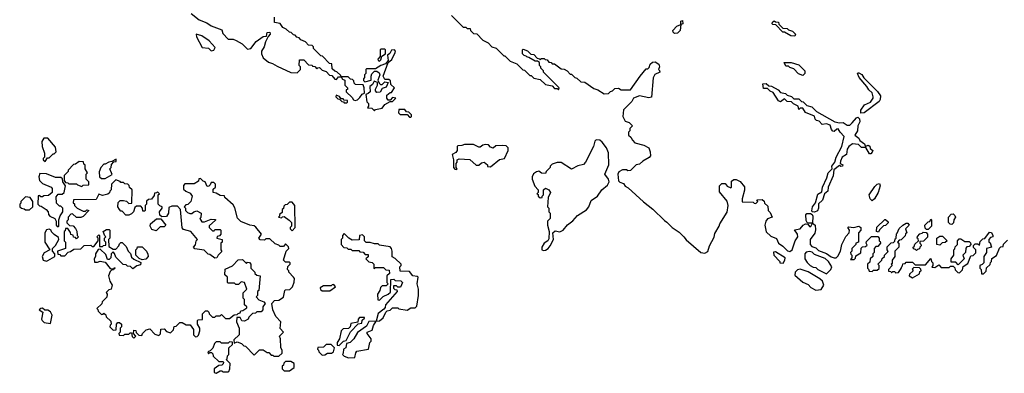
# Model space of a CAD drawing. Extents: x 2737958 to 2903317, y 894217 to 1030017.
# Tile 42 of 123: x 2779760 to 2787297, y 1010910 to 1013617. Entities that reach past the tile are written whole.
import ezdxf

# ---------------------------------------------------------------- set-up
doc = ezdxf.new("R2010")
doc.units = 0

msp = doc.modelspace()

# ---------------------------------------------------------------- linework, layer by layer
at = {"layer": '0CON05XD'}
for points in [[(2781073.8, 1013665), (2781133.3, 1013615), (2781191.7, 1013591.7), (2781225, 1013570), (2781308.3, 1013538.3), (2781315, 1013510), (2781355, 1013467.5), (2781395, 1013467.5), (2781418.3, 1013458.3), (2781463, 1013433), (2781505, 1013390), (2781530, 1013395), (2781570.5, 1013449.5), (2781625, 1013487.5), (2781648.3, 1013491.7), (2781655, 1013517.5), (2781675, 1013520), (2781677.5, 1013505), (2781661.7, 1013488.3), (2781642, 1013448), (2781630.3, 1013409.7), (2781611.2, 1013375), (2781610, 1013355), (2781623.6, 1013323.6), (2781665, 1013292.5), (2781695, 1013282.5), (2781730.7, 1013260.7), (2781835, 1013212.5), (2781885, 1013210), (2781910, 1013235), (2781910, 1013255), (2781900, 1013265), (2781901.7, 1013308.3), (2781935, 1013310), (2781971.7, 1013271.7), (2781998.3, 1013268.3), (2782001.7, 1013261.7), (2782018.3, 1013258.3), (2782035, 1013240), (2782041.7, 1013248.3), (2782055, 1013250), (2782075, 1013230), (2782105, 1013220), (2782131.7, 1013191.7), (2782148.3, 1013188.3), (2782171.7, 1013161.7), (2782185, 1013160)], [(2782185, 1013160), (2782201.7, 1013178.3), (2782220, 1013180), (2782218.3, 1013188.3), (2782188.3, 1013218.3), (2782171.7, 1013221.7), (2782151.7, 1013241.7), (2782148.3, 1013278.3), (2782131.7, 1013281.7), (2782078.3, 1013338.3), (2782065, 1013340), (2782010, 1013395), (2782008.3, 1013408.3), (2781998.3, 1013418.3), (2781971.7, 1013421.7), (2781948.3, 1013448.3), (2781911.7, 1013461.7), (2781898.3, 1013478.3), (2781881.7, 1013481.7), (2781868.3, 1013498.3), (2781855, 1013500), (2781838.3, 1013518.3), (2781825, 1013520), (2781800, 1013545), (2781775, 1013557.5), (2781755, 1013587.5), (2781710, 1013595), (2781710, 1013635)], [(2783065, 1013650), (2783155, 1013560), (2783175, 1013560), (2783185, 1013550), (2783208.3, 1013548.3), (2783210, 1013535), (2783235, 1013510), (2783258.3, 1013508.3), (2783305, 1013460), (2783345, 1013440), (2783375, 1013410), (2783408.3, 1013398.3), (2783465, 1013340), (2783475, 1013340), (2783515, 1013300), (2783565, 1013280), (2783611.7, 1013231.7), (2783625, 1013230), (2783665, 1013190), (2783675, 1013190), (2783695, 1013170), (2783745, 1013160), (2783785, 1013120), (2783835, 1013110), (2783855, 1013090), (2783875, 1013090), (2783885, 1013080), (2783890, 1013095), (2783770, 1013215), (2783770, 1013225), (2783750, 1013245), (2783750, 1013255), (2783740, 1013265), (2783738.3, 1013288.3), (2783725, 1013300), (2783705, 1013300), (2783658.3, 1013328.3), (2783641.7, 1013331.7), (2783638.3, 1013338.3), (2783621.7, 1013341.7), (2783610, 1013355), (2783610, 1013385), (2783615, 1013390), (2783648.3, 1013378.3), (2783671.7, 1013351.7), (2783695, 1013350), (2783721.7, 1013321.7), (2783738.3, 1013318.3), (2783745, 1013310), (2783755, 1013320), (2783775, 1013320), (2783781.7, 1013311.7), (2783798.3, 1013308.3), (2783811.7, 1013291.7), (2783828.3, 1013288.3), (2783835, 1013280), (2783855, 1013280), (2783905, 1013240), (2783927, 1013237), (2783950, 1013225), (2783975, 1013200), (2783985, 1013200), (2784010, 1013175), (2784025, 1013170), (2784055, 1013140), (2784085, 1013137.5), (2784155, 1013090), (2784185, 1013080), (2784235, 1013050), (2784268.3, 1013051.7), (2784281.7, 1013068.3), (2784298.3, 1013071.7), (2784315, 1013090), (2784345, 1013092.5), (2784365, 1013080), (2784435, 1013080), (2784510, 1013185), (2784555, 1013240), (2784568.3, 1013241.7), (2784578.3, 1013251.7), (2784587.5, 1013275), (2784605, 1013292.5), (2784625, 1013293.3), (2784653.3, 1013275), (2784657.5, 1013255), (2784650, 1013235), (2784658.3, 1013228.3), (2784660, 1013215), (2784621.7, 1013198.3), (2784608.3, 1013171.7), (2784597, 1013023), (2784575, 1013017.5), (2784505, 1013033.3), (2784460, 1013015), (2784445, 1012990), (2784383, 1012927), (2784377.5, 1012875), (2784395, 1012840), (2784425, 1012830), (2784450, 1012805), (2784430, 1012785), (2784430, 1012765), (2784420, 1012755), (2784421.7, 1012731.7), (2784438.3, 1012718.3), (2784450, 1012695), (2784470, 1012675), (2784537, 1012657), (2784576.4, 1012636.4), (2784587.5, 1012605), (2784590, 1012575), (2784579.3, 1012560.7), (2784530, 1012535), (2784505, 1012510), (2784480, 1012505), (2784437, 1012463), (2784415, 1012460), (2784405, 1012467.5), (2784375, 1012466.7), (2784347, 1012453), (2784338.8, 1012435), (2784344.2, 1012384.2), (2784353.8, 1012373.8), (2784381.7, 1012361.7), (2784395, 1012343.3), (2784419.1, 1012329.1), (2784535, 1012222), (2784605.6, 1012165.6), (2784695, 1012078.8), (2784715, 1012067.5), (2784755, 1012026.2), (2784809.1, 1011989.1), (2784844.4, 1011954.4), (2784861.7, 1011931.7), (2784974.7, 1011834.7), (2785005, 1011828.5), (2785027.1, 1011842.9), (2785040, 1011885), (2785077.5, 1011952.5), (2785080.5, 1011979.5), (2785113.3, 1012035), (2785118.8, 1012055), (2785175.7, 1012144.3), (2785183.3, 1012195), (2785176.4, 1012226.4), (2785118.3, 1012298.3), (2785117.5, 1012345), (2785135, 1012362.5), (2785161.7, 1012361.7), (2785175, 1012342.5), (2785205, 1012330), (2785210, 1012335), (2785208.3, 1012381.7), (2785227, 1012393), (2785245, 1012393.3), (2785275, 1012377.5), (2785307.7, 1012337.7), (2785308.3, 1012311.7), (2785290, 1012245), (2785291.7, 1012221.7), (2785375, 1012220), (2785381.7, 1012211.7), (2785395, 1012210), (2785410, 1012225), (2785401.7, 1012238.3), (2785445, 1012240), (2785458.3, 1012228.3), (2785461.7, 1012211.7), (2785488.3, 1012188.3), (2785490, 1012155), (2785505, 1012140), (2785520, 1012105), (2785485, 1012092.5), (2785472.5, 1012075), (2785463.8, 1012045), (2785474.1, 1011994.1), (2785509.3, 1011959.3), (2785553, 1011943), (2785570, 1011905), (2785603, 1011883), (2785636.4, 1011846.4), (2785655, 1011843.3), (2785674.1, 1011855.9), (2785696.7, 1011925), (2785716.4, 1011953.6), (2785713.3, 1011975), (2785691.7, 1012008.3), (2785735, 1012016.7), (2785757, 1012043), (2785775, 1012053.8), (2785792.5, 1012052.5), (2785805, 1012032.5), (2785816.4, 1012033.6), (2785830, 1012060), (2785790, 1012060), (2785780.7, 1012080.7), (2785777, 1012123), (2785786.7, 1012133.3), (2785815, 1012133.8), (2785826.2, 1012126.2), (2785832.5, 1012112.5), (2785830, 1012060), (2785850, 1012045), (2785853, 1012007), (2785847, 1011983), (2785810, 1011935), (2785810, 1011895), (2785825, 1011880), (2785855, 1011870), (2785875, 1011850), (2785935, 1011827.5), (2785971.7, 1011801.7), (2785995, 1011793.3), (2786010, 1011795), (2786023.6, 1011806.4), (2786043.3, 1011845), (2786053.8, 1011896.2), (2786083.9, 1011956.1), (2786108.8, 1011985), (2786112.5, 1012005), (2786100, 1012025), (2786105, 1012030), (2786145, 1012026.2), (2786185, 1012037.5), (2786200, 1012025), (2786200, 1012005), (2786180, 1011985), (2786180, 1011915), (2786160, 1011905), (2786160, 1011895), (2786130, 1011865), (2786130, 1011845), (2786120, 1011835), (2786121.7, 1011821.7), (2786130, 1011815), (2786130, 1011795), (2786120, 1011780), (2786148.3, 1011781.7), (2786158.3, 1011791.7), (2786161.7, 1011808.3), (2786198.3, 1011831.7), (2786201.7, 1011868.3), (2786211.7, 1011878.3), (2786235, 1011880), (2786248.3, 1011891.7), (2786240, 1011905), (2786241.7, 1011918.3), (2786281.7, 1011958.3), (2786328.3, 1011958.3), (2786340, 1011945), (2786340, 1011925), (2786348.3, 1011918.3), (2786350, 1011905), (2786328.3, 1011881.7), (2786315, 1011880), (2786300, 1011865), (2786300, 1011835), (2786290, 1011825), (2786290, 1011805), (2786270, 1011785), (2786268.3, 1011761.7), (2786250, 1011745), (2786250, 1011715), (2786258.3, 1011708.3), (2786261.7, 1011691.7), (2786285, 1011690), (2786295, 1011700), (2786325, 1011700), (2786338.3, 1011711.7), (2786340, 1011735), (2786330, 1011745), (2786360, 1011775), (2786361.7, 1011788.3), (2786380, 1011805), (2786380, 1011815), (2786408.3, 1011841.7), (2786400, 1011855), (2786401.7, 1011878.3), (2786431.7, 1011908.3), (2786448.3, 1011911.7), (2786458.3, 1011921.7), (2786461.7, 1011938.3), (2786470, 1011945), (2786471.7, 1011978.3), (2786478.3, 1011981.7), (2786491.7, 1012018.3), (2786520, 1012045)], [(2784771.7, 1013511.7), (2784761.7, 1013521.7), (2784760, 1013535), (2784791.7, 1013568.3), (2784820, 1013580), (2784820, 1013605), (2784835, 1013610), (2784836.1, 1013583.9), (2784820, 1013580), (2784817, 1013533), (2784795, 1013512.5), (2784771.7, 1013511.7)], [(2785695, 1013490), (2785663, 1013493), (2785615, 1013520), (2785601.7, 1013521.7), (2785548.3, 1013578.3), (2785525, 1013580), (2785520, 1013585), (2785521.7, 1013598.3), (2785535, 1013607.5), (2785545, 1013600), (2785568.3, 1013598.3), (2785571.7, 1013581.7), (2785601.7, 1013551.7), (2785635, 1013550), (2785645, 1013540), (2785675, 1013530), (2785700, 1013505), (2785695, 1013490)], [(2781225, 1013377.5), (2781245, 1013382.5), (2781257.5, 1013405), (2781211.2, 1013455), (2781155, 1013493.3), (2781110, 1013505), (2781113.3, 1013485), (2781157.5, 1013405), (2781205, 1013397.5), (2781225, 1013377.5)], [(2782475, 1012920), (2782485, 1012930), (2782535, 1012940), (2782555, 1012967.5), (2782595, 1012990), (2782615, 1012990), (2782640, 1013015), (2782615, 1013020), (2782595, 1013000), (2782581.7, 1013001.7), (2782570, 1013015), (2782571.7, 1013038.3), (2782595, 1013060), (2782605, 1013060), (2782630, 1013095), (2782601.7, 1013121.7), (2782598.3, 1013148.3), (2782585, 1013160), (2782555, 1013160), (2782542.5, 1013185), (2782581.7, 1013288.3), (2782608.8, 1013311.2), (2782634, 1013365), (2782637.5, 1013375), (2782630, 1013385), (2782605.9, 1013384.1), (2782592.3, 1013357.7), (2782576.7, 1013345), (2782580, 1013305), (2782560, 1013280), (2782523.9, 1013266.1), (2782485, 1013240), (2782415, 1013240), (2782410, 1013235), (2782410, 1013205), (2782400, 1013195), (2782400, 1013175), (2782392.5, 1013165), (2782392.5, 1013152.5), (2782401.7, 1013141.7), (2782450, 1013155), (2782450, 1013185), (2782456.7, 1013203.3), (2782475, 1013222.5), (2782495, 1013223.3), (2782510.8, 1013210.8), (2782517.5, 1013195), (2782502.5, 1013155), (2782511.7, 1013131.7), (2782521.7, 1013121.7), (2782535, 1013120), (2782555, 1013140), (2782580, 1013135), (2782565, 1013100), (2782535, 1013090), (2782518.3, 1013061.7), (2782495, 1013060), (2782483, 1013073), (2782482.5, 1013085), (2782500, 1013115), (2782500, 1013135), (2782473.9, 1013146.1), (2782460.5, 1013119.5), (2782441.2, 1013105), (2782442.5, 1013065), (2782428.8, 1013051.2), (2782410, 1013045), (2782418.3, 1012988.3), (2782430, 1012975), (2782430, 1012955), (2782421.7, 1012941.7), (2782455, 1012940), (2782475, 1012920)], [(2782515, 1013300), (2782525, 1013310), (2782531.7, 1013338.3), (2782560, 1013355), (2782560, 1013385), (2782555, 1013390), (2782525, 1013390), (2782520, 1013385), (2782520, 1013335), (2782502.5, 1013315), (2782503.6, 1013303.6), (2782515, 1013300)], [(2785755, 1013190), (2785721.7, 1013201.7), (2785685, 1013240), (2785655, 1013250), (2785645, 1013260), (2785625, 1013260), (2785611.7, 1013288.3), (2785665, 1013290), (2785725, 1013270), (2785770, 1013225), (2785770, 1013205), (2785755, 1013190)], [(2782327.5, 1012997.5), (2782345, 1013004), (2782365, 1013021.2), (2782382.3, 1013047.7), (2782400, 1013055), (2782397.5, 1013095), (2782388.3, 1013118.3), (2782331.7, 1013121.7), (2782321.7, 1013131.7), (2782318.3, 1013148.3), (2782308.3, 1013158.3), (2782291.7, 1013161.7), (2782275, 1013180), (2782220, 1013180), (2782231.7, 1013161.7), (2782250, 1013155), (2782250, 1013115), (2782270, 1013095), (2782268.3, 1013081.7), (2782260, 1013080), (2782260, 1013065), (2782305, 1013020), (2782315, 1013002.5), (2782327.5, 1012997.5)], [(2786200, 1012900), (2786200, 1012925), (2786227.5, 1012965), (2786272.5, 1012985), (2786293.3, 1013015), (2786293.8, 1013025), (2786285, 1013057.5), (2786259.5, 1013079.5), (2786246.2, 1013106.2), (2786187.5, 1013175), (2786172.5, 1013205), (2786175, 1013210), (2786185, 1013210), (2786205.9, 1013195.9), (2786221.2, 1013171.2), (2786327.8, 1013067.8), (2786348.8, 1013035), (2786346, 1013005), (2786338.3, 1012991.7), (2786225, 1012902.5), (2786200, 1012900)], [(2785845, 1012143.3), (2785826.4, 1012146.4), (2785823.6, 1012153.6), (2785829.4, 1012185), (2785851.2, 1012215), (2785869.2, 1012280.8), (2785901.7, 1012298.3), (2785905.7, 1012335), (2785937.5, 1012405), (2785948, 1012445), (2785980, 1012475), (2785977.5, 1012495), (2786001.2, 1012525), (2786010, 1012565), (2786054, 1012645), (2786071.7, 1012721.7), (2786040, 1012755), (2786025, 1012782.5), (2786015, 1012780), (2785995, 1012760), (2785985, 1012762.5), (2785973.3, 1012775), (2785965, 1012810), (2785935, 1012820), (2785902.5, 1012815), (2785880, 1012840), (2785860, 1012845), (2785850, 1012855), (2785845, 1012877.5), (2785775, 1012907.5), (2785755, 1012940), (2785735, 1012940), (2785725, 1012930), (2785720, 1012955), (2785683, 1012973), (2785668.3, 1012988.3), (2785635, 1012990), (2785615, 1013010), (2785585, 1012987.5), (2785570, 1012995), (2785528.3, 1013058.3), (2785505, 1013070), (2785485, 1013090), (2785455, 1013090), (2785450, 1013125), (2785475, 1013127.5), (2785495, 1013110), (2785515, 1013107.5), (2785565, 1013080), (2785585, 1013060), (2785621.7, 1013051.7), (2785635, 1013040), (2785668.3, 1013028.3), (2785685, 1013010), (2785725, 1013010), (2785745, 1012990), (2785758.3, 1012988.3), (2785785, 1012960), (2785825, 1012950), (2785860, 1012915), (2786000, 1012835), (2786035, 1012827.5), (2786065, 1012830), (2786095, 1012810), (2786115, 1012810), (2786133.6, 1012826.4), (2786165, 1012866.2), (2786175, 1012870), (2786188.3, 1012858.3), (2786191.2, 1012835), (2786176.7, 1012805), (2786172.5, 1012765), (2786153.3, 1012733.3), (2786185, 1012710), (2786191.7, 1012691.7), (2786226.7, 1012666.7), (2786231.7, 1012651.7), (2786245, 1012650), (2786255, 1012657.5), (2786268.3, 1012648.3), (2786271.7, 1012631.7), (2786290, 1012615), (2786287, 1012603), (2786275, 1012590), (2786265, 1012590), (2786238.3, 1012638.3), (2786205, 1012637.5), (2786181.7, 1012661.7), (2786135, 1012667.5), (2786107.5, 1012645), (2786093.3, 1012625), (2786090, 1012585), (2786056.7, 1012565), (2786042.5, 1012535), (2786040, 1012515), (2786060, 1012505), (2786057.5, 1012495), (2786045, 1012492.5), (2786035, 1012500), (2785992.5, 1012467.5), (2785987.9, 1012422.1), (2785950, 1012335), (2785946.7, 1012305), (2785920, 1012285), (2785905.8, 1012234.2), (2785873.8, 1012206.2), (2785874.2, 1012175), (2785866.1, 1012153.9), (2785845, 1012143.3)], [(2782265, 1012980), (2782270, 1012985), (2782268.3, 1012998.3), (2782245, 1013000), (2782235, 1013010), (2782221.7, 1013011.7), (2782208.3, 1013028.3), (2782181.7, 1013038.3), (2782180, 1013025), (2782195, 1013010), (2782208.3, 1013008.3), (2782225, 1012990), (2782238.3, 1012988.3), (2782245, 1012980), (2782265, 1012980)], [(2782755, 1012870), (2782760, 1012875), (2782758.3, 1012888.3), (2782738.3, 1012908.3), (2782721.7, 1012911.7), (2782708.3, 1012928.3), (2782661.7, 1012928.3), (2782660, 1012905), (2782671.7, 1012891.7), (2782725, 1012890), (2782745, 1012870), (2782755, 1012870)], [(2779955, 1012530), (2779971.7, 1012558.3), (2779985, 1012560), (2780015, 1012590), (2780025, 1012590), (2780040, 1012605), (2780035, 1012640), (2779975, 1012710), (2779945, 1012710), (2779930, 1012685), (2779932.5, 1012645), (2779950, 1012595), (2779950, 1012565), (2779940, 1012555), (2779940, 1012545), (2779955, 1012530)], [(2783105, 1012470), (2783110, 1012475), (2783100, 1012485), (2783100, 1012515), (2783110, 1012525), (2783110, 1012545), (2783125, 1012552.5), (2783207, 1012547), (2783255, 1012502.5), (2783275, 1012502.5), (2783295, 1012520), (2783316.4, 1012526.4), (2783340, 1012505), (2783341.7, 1012491.7), (2783365, 1012490), (2783433, 1012547), (2783470, 1012555), (2783500, 1012615), (2783500, 1012635), (2783485, 1012650), (2783455, 1012652.5), (2783405, 1012650), (2783385, 1012632.5), (2783365, 1012640), (2783348.3, 1012658.3), (2783325, 1012662.5), (2783305, 1012657.5), (2783285, 1012640), (2783275, 1012640), (2783235, 1012662.5), (2783165, 1012662.5), (2783145, 1012652.5), (2783115, 1012650), (2783110, 1012645), (2783110, 1012615), (2783099.3, 1012600.7), (2783070, 1012585), (2783080, 1012545), (2783080, 1012485), (2783091.7, 1012471.7), (2783105, 1012470)], [(2783769.3, 1011849.3), (2783785, 1011852), (2783805.6, 1011864.4), (2783822, 1011885), (2783847.5, 1011935), (2783840, 1011985), (2783858.3, 1012001.7), (2783895, 1011992.5), (2783920, 1012005), (2783953.3, 1012046.7), (2783995, 1012076.7), (2784031.2, 1012118.8), (2784099.5, 1012160.5), (2784115.7, 1012184.3), (2784135, 1012232.9), (2784184.4, 1012265.6), (2784215.6, 1012315), (2784259.5, 1012350.5), (2784272, 1012375), (2784268, 1012395), (2784240, 1012435), (2784270, 1012505), (2784267, 1012597), (2784252.5, 1012635), (2784219.3, 1012679.3), (2784200, 1012695), (2784173.6, 1012696.4), (2784163, 1012687), (2784153.6, 1012646.4), (2784092.5, 1012525), (2784075, 1012507.5), (2784033, 1012497), (2783985, 1012472.5), (2783905, 1012522.5), (2783875, 1012522.5), (2783835, 1012510), (2783820, 1012495), (2783820, 1012485), (2783790, 1012455), (2783785, 1012440), (2783755, 1012442.5), (2783735, 1012457.5), (2783715, 1012452.5), (2783694.2, 1012435.8), (2783683.3, 1012415), (2783682.5, 1012395), (2783702.5, 1012342.5), (2783730, 1012315), (2783730, 1012295), (2783720, 1012285), (2783728.3, 1012278.3), (2783730, 1012265), (2783745, 1012252.5), (2783760, 1012255), (2783760, 1012265), (2783770, 1012275), (2783770, 1012315), (2783785, 1012327.5), (2783810, 1012315), (2783822.5, 1012295), (2783806.7, 1012255), (2783800, 1012185), (2783810, 1012175), (2783810, 1012145), (2783820, 1012135), (2783820, 1012095), (2783800, 1012075), (2783800, 1012045), (2783812.5, 1011995), (2783811.7, 1011938.3), (2783802.5, 1011925), (2783774.1, 1011905.9), (2783756.7, 1011875), (2783757.5, 1011855), (2783769.3, 1011849.3)], [(2780235, 1012340), (2780245, 1012350), (2780288.3, 1012351.7), (2780290, 1012375), (2780270, 1012395), (2780270, 1012435), (2780280, 1012445), (2780260, 1012475), (2780260, 1012505), (2780251.7, 1012511.7), (2780248.3, 1012528.3), (2780215, 1012530), (2780188.3, 1012511.7), (2780171.7, 1012508.3), (2780130, 1012465), (2780130, 1012455), (2780100, 1012425), (2780100, 1012385), (2780111.7, 1012371.7), (2780128.3, 1012368.3), (2780135, 1012360), (2780195, 1012360), (2780201.7, 1012351.7), (2780235, 1012340)], [(2780415, 1012400), (2780468.3, 1012431.7), (2780450, 1012475), (2780460, 1012485), (2780461.7, 1012508.3), (2780481.7, 1012528.3), (2780498.3, 1012531.7), (2780498.3, 1012548.3), (2780465, 1012530), (2780443, 1012527), (2780415, 1012510), (2780405, 1012510), (2780380, 1012485), (2780368.3, 1012451.7), (2780370, 1012415), (2780385, 1012400), (2780415, 1012400)], [(2780055, 1012030), (2780060, 1012035), (2780060, 1012085), (2780070, 1012115), (2780090, 1012145), (2780090, 1012175), (2780075, 1012190), (2780065, 1012190), (2780043, 1012213), (2780038.3, 1012261.7), (2780055, 1012280), (2780085, 1012280), (2780100, 1012295), (2780110, 1012345), (2780090, 1012375), (2780088.3, 1012398.3), (2780075, 1012410), (2780035, 1012407.5), (2779965, 1012437.5), (2779915, 1012440), (2779907.5, 1012415), (2779912.5, 1012385), (2779935, 1012362.5), (2780000, 1012335), (2780007.5, 1012325), (2780007.5, 1012295), (2779979.3, 1012270.7), (2779945, 1012267.5), (2779935, 1012260), (2779921.7, 1012261.7), (2779915, 1012270), (2779901.7, 1012268.3), (2779900, 1012205), (2779911.7, 1012191.7), (2779925, 1012190), (2779963, 1012163), (2779977, 1012147), (2779980, 1012125), (2779991.7, 1012111.7), (2780030, 1012095), (2780040, 1012075), (2780040, 1012045), (2780055, 1012030)], [(2781745, 1011040), (2781770, 1011065), (2781770, 1011085), (2781758.3, 1011108.3), (2781757.5, 1011175), (2781750, 1011195), (2781780, 1011225), (2781753, 1011253), (2781760, 1011305), (2781720, 1011345), (2781697.5, 1011395), (2781690, 1011445), (2781711.7, 1011468.3), (2781745, 1011470), (2781778.3, 1011491.7), (2781790, 1011545), (2781795, 1011550), (2781828.3, 1011551.7), (2781848.3, 1011571.7), (2781861.7, 1011608.3), (2781862.5, 1011635), (2781857, 1011647), (2781820, 1011685), (2781820, 1011695), (2781810, 1011705), (2781813, 1011727), (2781830, 1011745), (2781830, 1011755), (2781825, 1011760), (2781795, 1011760), (2781780, 1011775), (2781800, 1011845), (2781820, 1011865), (2781818.3, 1011878.3), (2781795, 1011900), (2781778.3, 1011881.7), (2781755, 1011880), (2781745, 1011890), (2781715, 1011900), (2781675, 1011940), (2781645, 1011940), (2781635, 1011930), (2781601.7, 1011931.7), (2781590, 1011945), (2781610, 1011975), (2781568.3, 1012028.3), (2781555, 1012040), (2781523, 1012043), (2781451.7, 1012071.7), (2781428.3, 1012098.3), (2781407, 1012177), (2781395, 1012200), (2781330, 1012255), (2781328.3, 1012268.3), (2781295, 1012270), (2781265, 1012290), (2781240, 1012295), (2781241.7, 1012318.3), (2781260, 1012335), (2781258.3, 1012358.3), (2781245, 1012370), (2781225, 1012370), (2781218.3, 1012351.7), (2781208.3, 1012341.7), (2781195, 1012340), (2781180, 1012375), (2781165, 1012380), (2781145, 1012400), (2781131.7, 1012398.3), (2781128.3, 1012381.7), (2781095, 1012360), (2781025, 1012360), (2781013, 1012347), (2781015, 1012320), (2781033, 1012303), (2781065, 1012290), (2781080, 1012265), (2781070, 1012225), (2781048.3, 1012201.7), (2781031.7, 1012198.3), (2781020, 1012185), (2781030, 1012175), (2781030, 1012155), (2781045, 1012140), (2781063, 1012133), (2781077, 1012133), (2781093, 1012147), (2781115, 1012152.5), (2781150, 1012135), (2781147, 1012103), (2781140, 1012095), (2781155, 1012070), (2781175, 1012070), (2781225, 1012090), (2781258.3, 1012088.3), (2781258.3, 1012081.7), (2781211.7, 1012038.3), (2781210, 1012025), (2781220, 1012015), (2781235, 1012000), (2781248.3, 1012001.7), (2781255, 1012010), (2781295, 1012010), (2781300, 1012005), (2781300, 1011975), (2781288.3, 1011961.7), (2781271.7, 1011958.3), (2781270, 1011945), (2781310, 1011935), (2781310, 1011915), (2781300, 1011905), (2781300, 1011855), (2781308.3, 1011841.7), (2781280, 1011815), (2781270, 1011795), (2781255, 1011792.5), (2781215, 1011820), (2781201.7, 1011821.7), (2781171.7, 1011851.7), (2781101.7, 1011861.7), (2781090, 1011875), (2781107, 1011893), (2781110, 1011925), (2781120, 1011935), (2781070, 1011995), (2781015, 1012010), (2781003, 1012023), (2780990, 1012165), (2780968.3, 1012188.3), (2780925, 1012190), (2780901.7, 1012178.3), (2780900, 1012135), (2780885, 1012110), (2780848.3, 1012108.3), (2780831.7, 1012121.7), (2780830, 1012145), (2780850, 1012175), (2780850, 1012185), (2780831.7, 1012191.7), (2780820, 1012205), (2780820, 1012275), (2780830, 1012285), (2780815, 1012300), (2780808.3, 1012291.7), (2780791.7, 1012288.3), (2780788.3, 1012271.7), (2780768.3, 1012241.7), (2780745, 1012240), (2780731.7, 1012228.3), (2780730, 1012205), (2780720, 1012195), (2780720, 1012155), (2780715, 1012150), (2780701.7, 1012151.7), (2780700, 1012175), (2780688.3, 1012188.3), (2780655, 1012190), (2780641.7, 1012178.3), (2780630, 1012145), (2780615, 1012130), (2780595, 1012120), (2780571.7, 1012121.7), (2780545, 1012150), (2780535, 1012150), (2780523, 1012163), (2780512.5, 1012185), (2780513, 1012217), (2780528.3, 1012231.7), (2780555, 1012232.5), (2780577, 1012227), (2780595, 1012210), (2780618.3, 1012211.7), (2780620, 1012315), (2780601.7, 1012331.7), (2780598.3, 1012348.3), (2780588.3, 1012358.3), (2780565, 1012360), (2780555, 1012370), (2780535, 1012370), (2780528.3, 1012378.3), (2780495, 1012390), (2780461.7, 1012358.3), (2780460, 1012315), (2780450, 1012305), (2780448.3, 1012291.7), (2780435, 1012280), (2780395, 1012270), (2780365, 1012280), (2780345, 1012240), (2780171.7, 1012238.3), (2780170, 1012215), (2780178.3, 1012208.3), (2780180, 1012195), (2780200, 1012175), (2780245, 1012150), (2780265, 1012150), (2780275, 1012160), (2780290, 1012155), (2780245, 1012110), (2780227, 1012103), (2780195, 1012102.5), (2780165, 1012130), (2780151.7, 1012128.3), (2780130, 1012105), (2780130, 1012085), (2780120, 1012075), (2780121.7, 1012061.7), (2780141.7, 1012041.7), (2780168.3, 1012038.3), (2780188.3, 1012018.3), (2780197, 1011997), (2780200, 1011965), (2780210, 1011955), (2780195, 1011940), (2780188.3, 1011948.3), (2780171.7, 1011951.7), (2780168.3, 1011968.3), (2780151.7, 1011971.7), (2780148.3, 1011988.3), (2780128.3, 1012018.3), (2780111.7, 1012018.3), (2780108.3, 1012001.7), (2780100, 1011995), (2780100, 1011925), (2780110, 1011915), (2780110, 1011865), (2780050, 1011845), (2780051.7, 1011821.7), (2780068.3, 1011818.3), (2780075, 1011810), (2780105, 1011810), (2780131.7, 1011838.3), (2780148.3, 1011841.7), (2780175, 1011860), (2780227, 1011863), (2780253, 1011887), (2780305, 1011890), (2780315, 1011880), (2780328.3, 1011881.7), (2780360, 1011925), (2780360, 1011945), (2780350, 1011955), (2780365, 1011970), (2780370, 1011965), (2780371.7, 1011881.7), (2780395, 1011880), (2780401.7, 1011888.3), (2780418.3, 1011891.7), (2780420, 1011915), (2780410, 1011925), (2780410, 1011945), (2780420, 1011955), (2780411.7, 1011961.7), (2780400, 1011995), (2780425, 1012010), (2780445, 1012010), (2780450, 1012005), (2780450, 1011945), (2780440, 1011935), (2780441.7, 1011881.7), (2780475, 1011860), (2780495, 1011860), (2780520, 1011885), (2780525, 1011900), (2780535, 1011910), (2780545, 1011910), (2780575, 1011880), (2780590, 1011845), (2780608.3, 1011828.3), (2780615, 1011800), (2780633, 1011783), (2780687, 1011757), (2780685, 1011740), (2780656.7, 1011733.3), (2780625, 1011710), (2780607, 1011727), (2780585, 1011730), (2780575, 1011740), (2780551.7, 1011741.7), (2780495, 1011800), (2780487, 1011827), (2780475, 1011840), (2780460, 1011825), (2780457, 1011793), (2780445, 1011780), (2780431.7, 1011781.7), (2780418.3, 1011818.3), (2780375, 1011860), (2780361.7, 1011858.3), (2780340, 1011825), (2780340, 1011805), (2780330, 1011785), (2780331.7, 1011761.7), (2780355, 1011760), (2780375, 1011767.5), (2780415, 1011760), (2780451.7, 1011711.7), (2780480, 1011710), (2780485, 1011720), (2780490, 1011715), (2780480, 1011710), (2780478.3, 1011701.7), (2780461.7, 1011698.3), (2780451.7, 1011688.3), (2780440, 1011655), (2780450, 1011615), (2780467.5, 1011585), (2780460, 1011555), (2780441.7, 1011548.3), (2780421.7, 1011528.3), (2780430, 1011515), (2780428.3, 1011491.7), (2780391.7, 1011458.3), (2780388.3, 1011441.7), (2780350, 1011405), (2780358.3, 1011398.3), (2780360, 1011385), (2780385, 1011360), (2780398.3, 1011361.7), (2780405, 1011370), (2780418.3, 1011358.3), (2780421.7, 1011341.7), (2780458.3, 1011308.3), (2780460, 1011285), (2780451.7, 1011278.3), (2780450, 1011265), (2780470, 1011245), (2780475, 1011240), (2780498.3, 1011241.7), (2780500, 1011285), (2780511.7, 1011298.3), (2780525, 1011300), (2780540, 1011285), (2780540, 1011265), (2780530, 1011255), (2780530, 1011225), (2780520, 1011215), (2780521.7, 1011201.7), (2780555, 1011200), (2780565, 1011210), (2780595, 1011210), (2780605, 1011220), (2780615, 1011220), (2780621.7, 1011191.7), (2780635, 1011180), (2780650, 1011195), (2780630, 1011215), (2780635, 1011240), (2780648.3, 1011238.3), (2780651.7, 1011221.7), (2780671.7, 1011201.7), (2780695, 1011200), (2780700, 1011215), (2780727, 1011243), (2780755, 1011250), (2780795, 1011210), (2780825, 1011200), (2780837, 1011213), (2780841.7, 1011248.3), (2780865, 1011250), (2780885, 1011230), (2780915, 1011220), (2780938.3, 1011241.7), (2780941.7, 1011268.3), (2780958.3, 1011271.7), (2780985, 1011300), (2781005, 1011300), (2781035, 1011280), (2781065, 1011280), (2781090, 1011245), (2781090, 1011205), (2781105, 1011190), (2781118.3, 1011191.7), (2781128.3, 1011201.7), (2781140, 1011235), (2781140, 1011255), (2781120, 1011285), (2781120, 1011315), (2781125, 1011320), (2781158.3, 1011321.7), (2781160, 1011365), (2781181.7, 1011388.3), (2781198.3, 1011388.3), (2781208.3, 1011378.3), (2781210, 1011365), (2781235, 1011340), (2781255, 1011340), (2781265, 1011350), (2781295, 1011350), (2781305, 1011360), (2781335, 1011330), (2781365, 1011330), (2781401.7, 1011358.3), (2781425, 1011360), (2781431.7, 1011368.3), (2781448.3, 1011371.7), (2781451.7, 1011388.3), (2781468.3, 1011391.7), (2781498.3, 1011411.7), (2781500, 1011420), (2781480, 1011435), (2781480, 1011475), (2781470, 1011485), (2781470, 1011525), (2781500, 1011555), (2781480, 1011605), (2781455, 1011610), (2781435, 1011590), (2781415, 1011590), (2781405, 1011600), (2781355, 1011600), (2781350, 1011605), (2781350, 1011645), (2781330, 1011665), (2781331.7, 1011708.3), (2781388.3, 1011731.7), (2781431.7, 1011778.3), (2781465, 1011780), (2781495, 1011750), (2781505, 1011760), (2781518.3, 1011758.3), (2781530, 1011745), (2781530, 1011715), (2781560, 1011685), (2781560, 1011675), (2781575, 1011660), (2781600, 1011655), (2781590, 1011545), (2781580, 1011535), (2781580, 1011505), (2781570, 1011495), (2781591.7, 1011471.7), (2781628.3, 1011458.3), (2781640, 1011445), (2781621.7, 1011418.3), (2781620, 1011395), (2781608.3, 1011381.7), (2781575, 1011380), (2781565, 1011370), (2781541.7, 1011368.3), (2781515, 1011340), (2781510, 1011325), (2781481.7, 1011308.3), (2781461.7, 1011311.7), (2781448.3, 1011338.3), (2781421.7, 1011338.3), (2781420, 1011305), (2781440, 1011255), (2781440, 1011205), (2781400, 1011165), (2781401.7, 1011141.7), (2781425, 1011150), (2781457, 1011137), (2781475, 1011120), (2781488.3, 1011118.3), (2781555, 1011050), (2781595, 1011090), (2781625, 1011090), (2781655, 1011070), (2781668.3, 1011068.3), (2781685, 1011050), (2781698.3, 1011048.3), (2781705, 1011040), (2781745, 1011040)], [(2786285, 1012230), (2786270, 1012245), (2786263, 1012277), (2786305, 1012340), (2786325, 1012357.5), (2786341.7, 1012361.7), (2786347.5, 1012345), (2786332.5, 1012295), (2786302.5, 1012245), (2786285, 1012230)], [(2779835, 1012160), (2779860, 1012185), (2779860, 1012225), (2779840, 1012255), (2779805, 1012260), (2779770, 1012225), (2779768.3, 1012211.7), (2779760, 1012205), (2779760, 1012185), (2779773, 1012173), (2779795, 1012170), (2779805, 1012160), (2779835, 1012160)], [(2781845, 1012000), (2781870, 1012025), (2781867.5, 1012195), (2781845, 1012220), (2781825, 1012220), (2781808.3, 1012201.7), (2781791.7, 1012198.3), (2781781.7, 1012188.3), (2781778.3, 1012171.7), (2781770, 1012165), (2781768.3, 1012141.7), (2781750, 1012125), (2781748.3, 1012111.7), (2781740, 1012105), (2781765, 1012100), (2781771.7, 1012108.3), (2781785, 1012110), (2781823, 1012083), (2781840, 1012065), (2781840, 1012035), (2781830, 1012025), (2781830, 1012015), (2781845, 1012000)], [(2786895, 1012050), (2786881.7, 1012051.7), (2786870, 1012065), (2786870, 1012105), (2786891.7, 1012128.3), (2786905, 1012130), (2786918.3, 1012118.3), (2786922.5, 1012105), (2786910, 1012085), (2786908.3, 1012061.7), (2786895, 1012050)], [(2780805, 1012000), (2780770.7, 1012010.7), (2780760, 1012035), (2780762.5, 1012055), (2780808.3, 1012091.7), (2780841.7, 1012091.7), (2780880, 1012045), (2780865, 1012030), (2780835, 1012030), (2780805, 1012000)], [(2786335, 1011990), (2786320, 1011995), (2786321.7, 1012028.3), (2786381.7, 1012088.3), (2786388.3, 1012088.3), (2786408.3, 1012068.3), (2786408.3, 1012061.7), (2786388.3, 1012041.7), (2786371.7, 1012038.3), (2786341.7, 1012008.3), (2786335, 1011990)], [(2786520, 1012045), (2786545, 1012060), (2786558.3, 1012058.3), (2786570, 1012045), (2786540, 1012015), (2786550, 1011985), (2786541.7, 1011978.3), (2786538.3, 1011961.7), (2786508.3, 1011931.7), (2786491.7, 1011928.3), (2786480, 1011915), (2786490, 1011905), (2786490, 1011875), (2786460, 1011845), (2786460, 1011805), (2786440, 1011775), (2786438.3, 1011751.7), (2786430, 1011745), (2786440, 1011735), (2786410, 1011705), (2786411.7, 1011691.7), (2786428.3, 1011688.3), (2786435, 1011680), (2786445, 1011690), (2786458.3, 1011688.3), (2786465, 1011680), (2786488.3, 1011681.7), (2786508.3, 1011711.7), (2786511.7, 1011728.3), (2786518.3, 1011731.7), (2786521.7, 1011748.3), (2786538.3, 1011751.7), (2786545, 1011760), (2786595, 1011760), (2786615, 1011740), (2786695, 1011740), (2786735, 1011790), (2786740, 1011765), (2786750, 1011755), (2786750, 1011735), (2786741.7, 1011721.7), (2786765, 1011720), (2786795, 1011740), (2786815, 1011720), (2786875, 1011720), (2786885, 1011730), (2786905, 1011730), (2786918.3, 1011718.3), (2786921.7, 1011701.7), (2786941.7, 1011681.7), (2786955, 1011680), (2786978.3, 1011701.7), (2786981.7, 1011728.3), (2787018.3, 1011751.7), (2787041.7, 1011808.3), (2787058.3, 1011811.7), (2787078.3, 1011831.7), (2787080, 1011855), (2787061.7, 1011871.7), (2787061.7, 1011888.3), (2787075, 1011900), (2787095, 1011900), (2787108.3, 1011891.7), (2787111.7, 1011918.3), (2787131.7, 1011938.3), (2787148.3, 1011941.7), (2787185, 1011990), (2787198.3, 1011988.3), (2787210, 1011965), (2787210, 1011955), (2787191.7, 1011948.3), (2787180, 1011935), (2787180, 1011915), (2787188.3, 1011908.3), (2787200, 1011875), (2787160, 1011865), (2787160, 1011835), (2787140, 1011805), (2787140, 1011755), (2787128.3, 1011741.7), (2787110, 1011735), (2787110, 1011715), (2787120, 1011705), (2787121.7, 1011671.7), (2787138.3, 1011671.7), (2787158.3, 1011691.7), (2787161.7, 1011718.3), (2787188.3, 1011741.7), (2787191.7, 1011758.3), (2787200, 1011765), (2787201.7, 1011788.3), (2787238.3, 1011811.7), (2787261.7, 1011868.3), (2787271.7, 1011878.3), (2787288.3, 1011881.7), (2787291.7, 1011898.3), (2787321.7, 1011928.3)], [(2786715, 1012010), (2786701.7, 1012011.7), (2786691.7, 1012021.7), (2786690, 1012045), (2786715, 1012070), (2786728.3, 1012071.7), (2786735, 1012090), (2786740, 1012085), (2786740, 1012035), (2786715, 1012010)], [(2779965, 1011767.5), (2779975, 1011772.5), (2780030, 1011805), (2780030, 1011825), (2780010, 1011845), (2780010, 1011865), (2780033, 1011887), (2780060, 1011935), (2780058.3, 1011948.3), (2780023.6, 1011973.6), (2780003.6, 1011993.6), (2780000, 1012005), (2779985, 1012012.5), (2779965, 1012007.5), (2779952.5, 1011985), (2779952.5, 1011915), (2779990, 1011855), (2779947, 1011833), (2779932.5, 1011805), (2779940, 1011775), (2779965, 1011767.5)], [(2782490, 1011310), (2782515, 1011312.5), (2782542.5, 1011335), (2782561.7, 1011378.3), (2782572.5, 1011387.5), (2782597, 1011393), (2782615, 1011410), (2782655, 1011410), (2782663, 1011403), (2782725, 1011392.5), (2782755, 1011410), (2782788.3, 1011411.7), (2782800, 1011425), (2782812.5, 1011505), (2782812.5, 1011555), (2782802.5, 1011595), (2782810, 1011645), (2782801.7, 1011651.7), (2782770, 1011655), (2782745, 1011690), (2782671.7, 1011691.7), (2782670, 1011725), (2782680, 1011735), (2782680, 1011745), (2782635, 1011790), (2782611.7, 1011801.7), (2782612.5, 1011845), (2782607.5, 1011865), (2782595, 1011877.5), (2782515, 1011890), (2782505, 1011900), (2782475, 1011900), (2782441.7, 1011911.7), (2782412.5, 1011912.5), (2782400, 1011925), (2782400, 1011955), (2782385, 1011970), (2782360, 1011965), (2782358.3, 1011931.7), (2782305, 1011930), (2782280, 1011945), (2782245, 1011980), (2782230, 1011965), (2782230, 1011945), (2782220, 1011935), (2782220, 1011895), (2782241.7, 1011871.7), (2782265, 1011870), (2782275, 1011860), (2782295, 1011860), (2782305, 1011850), (2782355, 1011850), (2782365, 1011840), (2782388.3, 1011838.3), (2782405, 1011820), (2782428.3, 1011818.3), (2782428.3, 1011801.7), (2782410, 1011785), (2782433, 1011763), (2782457, 1011757), (2782470, 1011745), (2782471.7, 1011711.7), (2782485, 1011720), (2782545, 1011720), (2782561.7, 1011701.7), (2782588.3, 1011698.3), (2782590, 1011675), (2782570, 1011655), (2782570, 1011605), (2782580, 1011595), (2782565, 1011580), (2782535, 1011580), (2782523, 1011567), (2782517, 1011543), (2782500, 1011515), (2782501.7, 1011471.7), (2782515, 1011470), (2782541.7, 1011498.3), (2782580, 1011515), (2782598.3, 1011531.7), (2782601.7, 1011628.3), (2782625, 1011630), (2782635, 1011620), (2782677, 1011617), (2782690, 1011605), (2782675, 1011570), (2782655, 1011570), (2782645, 1011580), (2782621.7, 1011578.3), (2782621.7, 1011561.7), (2782631.7, 1011551.7), (2782648.3, 1011548.3), (2782650, 1011535), (2782560, 1011435), (2782557, 1011413), (2782548.3, 1011401.7), (2782503, 1011367), (2782490, 1011310)], [(2786625, 1011850), (2786618.3, 1011858.3), (2786601.7, 1011861.7), (2786600, 1011875), (2786608.3, 1011881.7), (2786611.7, 1011898.3), (2786640, 1011925), (2786638.3, 1011938.3), (2786630, 1011945), (2786631.7, 1011958.3), (2786651.7, 1011978.3), (2786668.3, 1011981.7), (2786675, 1011990), (2786698.3, 1011988.3), (2786710, 1011975), (2786708.3, 1011951.7), (2786678.3, 1011921.7), (2786651.7, 1011918.3), (2786650, 1011905), (2786658.3, 1011898.3), (2786660, 1011885), (2786650, 1011875), (2786648.3, 1011861.7), (2786631.7, 1011858.3), (2786625, 1011850)], [(2786805, 1011890), (2786780, 1011895), (2786780, 1011945), (2786805, 1011960), (2786825, 1011960), (2786860, 1011925), (2786845, 1011910), (2786821.7, 1011908.3), (2786805, 1011890)], [(2786945, 1011740), (2786925, 1011760), (2786891.7, 1011761.7), (2786890, 1011785), (2786910, 1011815), (2786910, 1011855), (2786918.3, 1011861.7), (2786921.7, 1011878.3), (2786940, 1011895), (2786940, 1011925), (2786951.7, 1011938.3), (2786965, 1011940), (2786995, 1011920), (2787028.3, 1011918.3), (2787038.3, 1011908.3), (2787040, 1011895), (2787028.3, 1011881.7), (2787011.7, 1011878.3), (2787001.7, 1011868.3), (2787000, 1011835), (2786980, 1011815), (2786990, 1011785), (2786945, 1011740)], [(2780698.3, 1011778.3), (2780675, 1011790), (2780650, 1011815), (2780650, 1011855), (2780660, 1011865), (2780661.7, 1011878.3), (2780697, 1011877), (2780730, 1011845), (2780741.7, 1011821.7), (2780742.5, 1011805), (2780725, 1011782.5), (2780698.3, 1011778.3)], [(2785605, 1011752.5), (2785617.5, 1011775), (2785620, 1011795), (2785545, 1011840), (2785531.7, 1011838.3), (2785532.5, 1011815), (2785580, 1011765), (2785580, 1011755), (2785605, 1011752.5)], [(2785935, 1011672.5), (2785970, 1011705), (2785977.5, 1011725), (2785952.5, 1011765), (2785925, 1011787.5), (2785845, 1011820), (2785827, 1011837), (2785805, 1011842.5), (2785781.7, 1011838.3), (2785770, 1011825), (2785770, 1011785), (2785787, 1011757), (2785810, 1011735), (2785833, 1011723), (2785855, 1011720), (2785870, 1011705), (2785935, 1011672.5)], [(2785855, 1011547.5), (2785895, 1011552.5), (2785916.7, 1011585), (2785906.1, 1011616.1), (2785885, 1011632.5), (2785795, 1011687.5), (2785735, 1011706.7), (2785715, 1011702.5), (2785697.5, 1011685), (2785695, 1011660), (2785755, 1011607.5), (2785795, 1011590), (2785817, 1011567), (2785855, 1011547.5)], [(2786595, 1011640), (2786648.3, 1011671.7), (2786651.7, 1011688.3), (2786660, 1011695), (2786658.3, 1011708.3), (2786648.3, 1011718.3), (2786605, 1011720), (2786591.7, 1011708.3), (2786600, 1011695), (2786571.7, 1011668.3), (2786570, 1011655), (2786595, 1011640)], [(2782135, 1011540), (2782178.3, 1011571.7), (2782165, 1011590), (2782151.7, 1011588.3), (2782145, 1011580), (2782085, 1011580), (2782060, 1011565), (2782061.7, 1011551.7), (2782075, 1011540), (2782135, 1011540)], [(2779995, 1011290), (2780007.5, 1011355), (2779995, 1011380), (2779975, 1011392.5), (2779952.5, 1011392.5), (2779935, 1011407.5), (2779923, 1011407), (2779910, 1011395), (2779937.5, 1011377.5), (2779927.5, 1011325), (2779933, 1011313), (2779948.3, 1011298.3), (2779995, 1011290)], [(2782205, 1011122.5), (2782240, 1011155), (2782258.3, 1011161.7), (2782292.5, 1011227.5), (2782351.7, 1011288.3), (2782380, 1011295), (2782382.5, 1011317.5), (2782398.3, 1011331.7), (2782398.3, 1011338.3), (2782361.7, 1011338.3), (2782350, 1011325), (2782348.3, 1011301.7), (2782295, 1011290), (2782290, 1011265), (2782278.3, 1011251.7), (2782235, 1011250), (2782220, 1011235), (2782207, 1011173), (2782190, 1011145), (2782190, 1011125), (2782205, 1011122.5)], [(2782278.3, 1011028.3), (2782325, 1011030), (2782333, 1011067), (2782341.7, 1011078.3), (2782430, 1011095), (2782440, 1011145), (2782450, 1011155), (2782450, 1011175), (2782420, 1011215), (2782420, 1011225), (2782459.3, 1011240.7), (2782467.5, 1011275), (2782490, 1011310), (2782432.5, 1011307.5), (2782415, 1011270), (2782347, 1011223), (2782317.5, 1011175), (2782290, 1011145), (2782261.7, 1011138.3), (2782257.5, 1011105), (2782240, 1011095), (2782237, 1011063), (2782230, 1011055), (2782245, 1011040), (2782278.3, 1011028.3)], [(2781265, 1010910), (2781295, 1010930), (2781308.3, 1010928.3), (2781315, 1010920), (2781355, 1010920), (2781360, 1010925), (2781367.5, 1010945), (2781370, 1010985), (2781340, 1011015), (2781348.3, 1011021.7), (2781350, 1011045), (2781360, 1011055), (2781360, 1011105), (2781388.3, 1011131.7), (2781388.3, 1011148.3), (2781365, 1011150), (2781355, 1011140), (2781305, 1011140), (2781295, 1011150), (2781265, 1011150), (2781251.7, 1011138.3), (2781238.3, 1011101.7), (2781218.3, 1011081.7), (2781200, 1011075), (2781205, 1011060), (2781215, 1011070), (2781228.3, 1011068.3), (2781238.3, 1011058.3), (2781241.7, 1011041.7), (2781285, 1011000), (2781315, 1011000), (2781320, 1010995), (2781318.3, 1010981.7), (2781308.3, 1010971.7), (2781285, 1010970), (2781250, 1010945), (2781250, 1010915), (2781265, 1010910)], [(2782075, 1011050), (2782095, 1011052.5), (2782117, 1011063), (2782146.4, 1011063.6), (2782162.5, 1011075), (2782170, 1011105), (2782145, 1011130), (2782105, 1011130), (2782085, 1011110), (2782041.7, 1011108.3), (2782040, 1011095), (2782048.3, 1011088.3), (2782050, 1011075), (2782075, 1011050)], [(2781825, 1010930), (2781860, 1010955), (2781860, 1010985), (2781835, 1011000), (2781795, 1011000), (2781781.7, 1010988.3), (2781778.3, 1010971.7), (2781770, 1010965), (2781770, 1010945), (2781785, 1010930), (2781825, 1010930)]]:
    msp.add_lwpolyline(points, dxfattribs=at)

doc.saveas('drawing.dxf')
